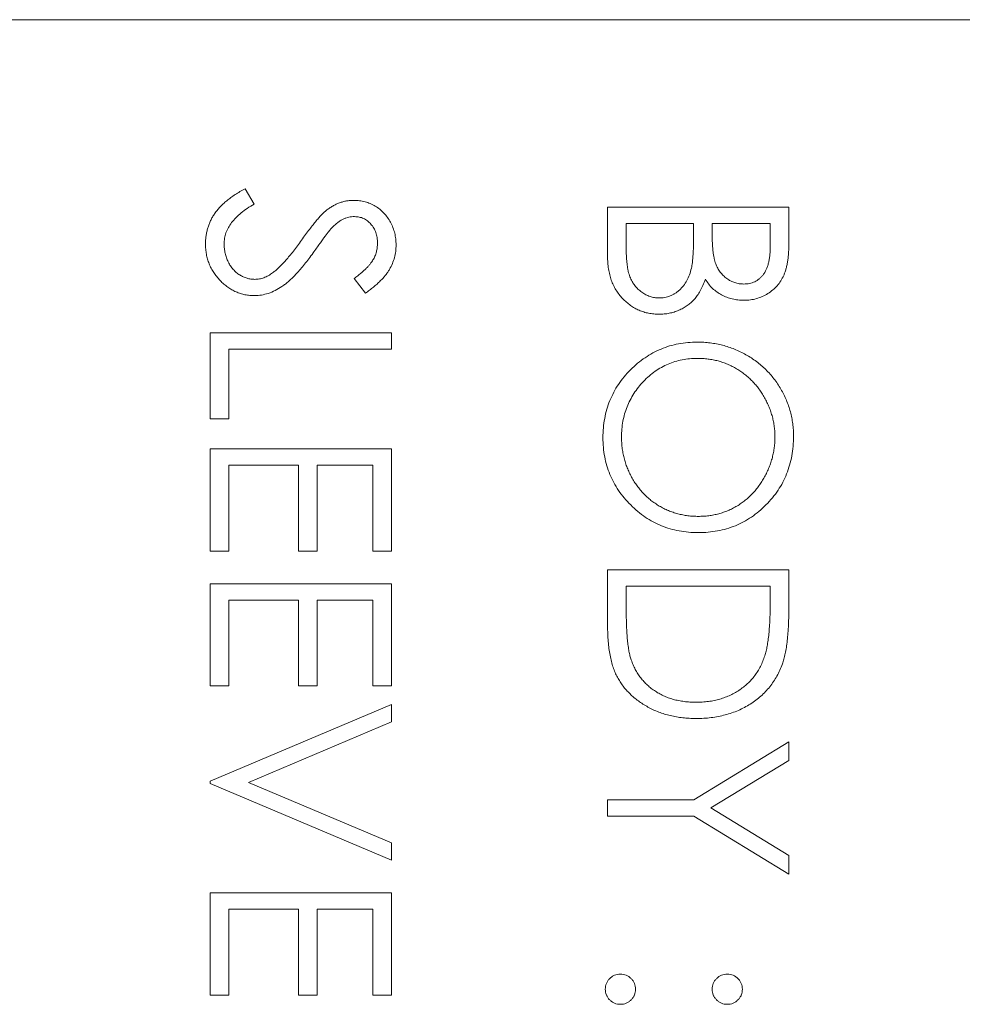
# Model space of a CAD drawing. Header units: millimetres. Extents: x 3 to 533, y -122 to 427.
# Tile 18 of 27: x 88.61 to 95.49, y 328.2 to 335.39. Entities that reach past the tile are written whole.
import ezdxf

# ---------------------------------------------------------------- set-up
doc = ezdxf.new("R2010")
doc.units = ezdxf.units.MM

msp = doc.modelspace()

# ---------------------------------------------------------------- linework, layer by layer
at = {"color": 7, "linetype": 'Continuous', "lineweight": 15}
for p, q in [((98.4, 335.39), (84.5, 335.39)), ((90.2552, 334.1561), (90.3222, 334.0442)), ((92.9, 334.0204), (94.2229, 334.0204)), ((92.9, 333.6626), (92.9, 334.0204)), ((94.2229, 334.0204), (94.2229, 333.7623)), ((93.0357, 333.9017), (93.0357, 333.7326)), ((93.5275, 333.9017), (93.0357, 333.9017)), ((93.5275, 333.823), (93.5275, 333.9017)), ((93.6632, 333.9017), (93.6632, 333.8219)), ((94.0872, 333.9017), (93.6632, 333.9017)), ((94.0872, 333.7405), (94.0872, 333.9017)), ((91.1329, 333.3929), (91.0515, 333.5002)), ((90, 333.1045), (91.3229, 333.1045)), ((90, 332.477), (90, 333.1045)), ((91.3229, 333.1045), (91.3229, 332.9858)), ((90.1357, 332.9858), (90.1357, 332.477)), ((91.3229, 332.9858), (90.1357, 332.9858)), ((90.1357, 332.477), (90, 332.477)), ((90, 332.2565), (91.3229, 332.2565)), ((90, 331.5102), (90, 332.2565)), ((91.3229, 332.2565), (91.3229, 331.5102)), ((90.1357, 332.1378), (90.1357, 331.5102)), ((90.6445, 332.1378), (90.1357, 332.1378)), ((90.6445, 331.5102), (90.6445, 332.1378)), ((90.7802, 332.1378), (90.7802, 331.5102)), ((91.1872, 332.1378), (90.7802, 332.1378)), ((91.1872, 331.5102), (91.1872, 332.1378)), ((90.1357, 331.5102), (90, 331.5102)), ((90.7802, 331.5102), (90.6445, 331.5102)), ((91.3229, 331.5102), (91.1872, 331.5102)), ((92.9, 331.3746), (94.2229, 331.3746)), ((92.9, 330.9646), (92.9, 331.3746)), ((94.2229, 331.3746), (94.2229, 331.1074)), ((90, 331.2728), (91.3229, 331.2728)), ((90, 330.5265), (90, 331.2728)), ((91.3229, 331.2728), (91.3229, 330.5265)), ((93.0357, 331.2558), (93.0357, 331.104)), ((94.0872, 331.2558), (93.0357, 331.2558)), ((94.0872, 331.1628), (94.0872, 331.2558)), ((90.1357, 331.1541), (90.1357, 330.5265)), ((90.6445, 331.1541), (90.1357, 331.1541)), ((90.6445, 330.5265), (90.6445, 331.1541)), ((90.7802, 331.1541), (90.7802, 330.5265)), ((91.1872, 331.1541), (90.7802, 331.1541)), ((91.1872, 330.5265), (91.1872, 331.1541)), ((90.1357, 330.5265), (90, 330.5265)), ((90.7802, 330.5265), (90.6445, 330.5265)), ((91.3229, 330.5265), (91.1872, 330.5265)), ((90, 329.8312), (91.3229, 330.3909)), ((91.3229, 330.3909), (91.3229, 330.2637)), ((91.3229, 330.2637), (90.2804, 329.8227)), ((93.5289, 329.6955), (94.2229, 330.1195)), ((94.2229, 330.1195), (94.2229, 329.9835)), ((94.2229, 329.9835), (93.6545, 329.6359)), ((90, 329.8142), (90, 329.8312)), ((91.3229, 329.2545), (90, 329.8142)), ((90.2804, 329.8227), (91.3229, 329.3817)), ((92.9, 329.5768), (92.9, 329.6955)), ((92.9, 329.6955), (93.5289, 329.6955)), ((93.6545, 329.6359), (94.2229, 329.2887)), ((93.5289, 329.5768), (92.9, 329.5768)), ((94.2229, 329.1527), (93.5289, 329.5768)), ((91.3229, 329.3817), (91.3229, 329.2545)), ((94.2229, 329.2887), (94.2229, 329.1527)), ((90, 329.0171), (91.3229, 329.0171)), ((90, 328.2708), (90, 329.0171)), ((91.3229, 329.0171), (91.3229, 328.2708)), ((90.1357, 328.8983), (90.1357, 328.2708)), ((90.6445, 328.8983), (90.1357, 328.8983)), ((90.6445, 328.2708), (90.6445, 328.8983)), ((90.7802, 328.8983), (90.7802, 328.2708)), ((91.1872, 328.8983), (90.7802, 328.8983)), ((91.1872, 328.2708), (91.1872, 328.8983)), ((90.1357, 328.2708), (90, 328.2708)), ((90.7802, 328.2708), (90.6445, 328.2708)), ((91.3229, 328.2708), (91.1872, 328.2708))]:
    msp.add_line(p, q, dxfattribs=at)
for points, knots in [([(89.9661, 333.7538), (89.9663, 333.7638), (89.9667, 333.7836), (89.9701, 333.813), (89.9749, 333.8418), (89.9825, 333.8696), (89.9917, 333.8969), (90.0031, 333.9234), (90.0168, 333.9492), (90.0324, 333.9744), (90.0505, 333.9991), (90.0717, 334.0229), (90.0953, 334.0466), (90.1219, 334.0695), (90.1511, 334.0921), (90.1832, 334.114), (90.2181, 334.1356), (90.2426, 334.1491), (90.2552, 334.1561)], [0, 0, 0, 0, 0.057208, 0.113696, 0.169178, 0.224159, 0.27872, 0.333794, 0.389241, 0.445822, 0.503704, 0.564294, 0.627975, 0.695038, 0.765373, 0.839611, 0.917538, 1, 1, 1, 1]), ([(90.8467, 333.9973), (90.8545, 334.0032), (90.8698, 334.0147), (90.8937, 334.0299), (90.9182, 334.0428), (90.9434, 334.0529), (90.9688, 334.0614), (90.9948, 334.0671), (91.0213, 334.0707), (91.0392, 334.0711), (91.0481, 334.0713)], [0, 0, 0, 0, 0.133507, 0.262559, 0.388264, 0.512667, 0.633722, 0.755394, 0.877553, 1, 1, 1, 1]), ([(91.0481, 334.0713), (91.0621, 334.0708), (91.0898, 334.0698), (91.1302, 334.0616), (91.1689, 334.0485), (91.2053, 334.0303), (91.2385, 334.0067), (91.269, 333.9795), (91.2946, 333.9471), (91.317, 333.9115), (91.3345, 333.8725), (91.3477, 333.8317), (91.3552, 333.789), (91.3563, 333.76), (91.3568, 333.7453)], [0, 0, 0, 0, 0.083785, 0.16578, 0.24628, 0.327461, 0.408797, 0.489715, 0.571376, 0.655523, 0.741019, 0.826547, 0.911989, 1, 1, 1, 1]), ([(90.3222, 334.0442), (90.3048, 334.0338), (90.2715, 334.0139), (90.2264, 333.9807), (90.1881, 333.9462), (90.1568, 333.9103), (90.1321, 333.8732), (90.1146, 333.8346), (90.1037, 333.7946), (90.1024, 333.7674), (90.1018, 333.7538)], [0, 0, 0, 0, 0.159004, 0.304646, 0.438547, 0.562322, 0.677433, 0.786897, 0.893611, 1, 1, 1, 1]), ([(90.6668, 333.7806), (90.6767, 333.7945), (90.6956, 333.8211), (90.7238, 333.8583), (90.7495, 333.8916), (90.773, 333.9208), (90.7944, 333.9459), (90.8134, 333.9671), (90.8306, 333.9838), (90.8417, 333.9932), (90.8467, 333.9973)], [0, 0, 0, 0, 0.181535, 0.347082, 0.495568, 0.628357, 0.74552, 0.845831, 0.930782, 1, 1, 1, 1]), ([(91.0537, 333.9526), (91.0466, 333.9524), (91.0324, 333.9521), (91.0114, 333.948), (90.9905, 333.9426), (90.9698, 333.9342), (90.9488, 333.9225), (90.9272, 333.9072), (90.9049, 333.8879), (90.8904, 333.8732), (90.8827, 333.8654)], [0, 0, 0, 0, 0.107285, 0.214746, 0.322939, 0.434116, 0.553412, 0.686073, 0.834256, 1, 1, 1, 1]), ([(91.2212, 333.7586), (91.2207, 333.7722), (91.2198, 333.7986), (91.2102, 333.836), (91.195, 333.8697), (91.1737, 333.8986), (91.1485, 333.9227), (91.1195, 333.9401), (91.0874, 333.9506), (91.0651, 333.9519), (91.0537, 333.9526)], [0, 0, 0, 0, 0.143073, 0.275903, 0.402371, 0.528414, 0.650356, 0.765895, 0.880774, 1, 1, 1, 1]), ([(90.8827, 333.8654), (90.8802, 333.8625), (90.874, 333.8556), (90.864, 333.843), (90.8516, 333.8264), (90.8362, 333.8062), (90.8184, 333.782), (90.7984, 333.7539), (90.7755, 333.7221), (90.7595, 333.6995), (90.751, 333.6875)], [0, 0, 0, 0, 0.052594, 0.124952, 0.218094, 0.333502, 0.468789, 0.624938, 0.801683, 1, 1, 1, 1]), ([(90.4558, 333.5421), (90.4634, 333.548), (90.4793, 333.5604), (90.503, 333.5818), (90.5274, 333.6069), (90.5535, 333.6348), (90.5801, 333.6666), (90.6084, 333.7013), (90.6373, 333.7397), (90.6567, 333.7667), (90.6668, 333.7806)], [0, 0, 0, 0, 0.090279, 0.18953, 0.299198, 0.418926, 0.548376, 0.688136, 0.839084, 1, 1, 1, 1]), ([(93.5119, 333.5754), (93.5132, 333.5819), (93.516, 333.5958), (93.519, 333.6186), (93.5217, 333.6446), (93.5237, 333.6738), (93.5257, 333.7064), (93.5265, 333.7424), (93.5274, 333.7816), (93.5275, 333.8088), (93.5275, 333.823)], [0, 0, 0, 0, 0.079306, 0.171953, 0.277057, 0.394731, 0.526177, 0.671345, 0.829285, 1, 1, 1, 1]), ([(93.6632, 333.8219), (93.6634, 333.8102), (93.6637, 333.7877), (93.6645, 333.7551), (93.6668, 333.7248), (93.6692, 333.6969), (93.673, 333.6715), (93.6775, 333.6485), (93.6823, 333.6277), (93.6905, 333.6037), (93.7025, 333.5764), (93.7212, 333.5474), (93.7435, 333.5218), (93.7692, 333.5002), (93.7975, 333.4825), (93.8279, 333.4702), (93.8598, 333.4618), (93.8816, 333.4611), (93.8927, 333.4607)], [0, 0, 0, 0, 0.072301, 0.1397003, 0.2022885, 0.2605995, 0.3131903, 0.3617389, 0.4057065, 0.44554, 0.518832, 0.5897782, 0.6588675, 0.7284305, 0.7972827, 0.8648154, 0.9313638, 1, 1, 1, 1]), ([(90.3241, 333.3759), (90.3122, 333.3761), (90.2888, 333.3766), (90.2543, 333.3823), (90.2208, 333.3906), (90.1887, 333.4031), (90.1574, 333.4183), (90.1278, 333.4376), (90.0991, 333.4601), (90.0722, 333.4858), (90.0475, 333.5139), (90.0255, 333.5437), (90.0072, 333.575), (89.9923, 333.6079), (89.9806, 333.6423), (89.9721, 333.6781), (89.9669, 333.7155), (89.9664, 333.7409), (89.9661, 333.7538)], [0, 0, 0, 0, 0.061484, 0.121775, 0.18092, 0.240256, 0.300114, 0.361146, 0.423501, 0.488669, 0.553954, 0.617581, 0.680238, 0.742187, 0.804663, 0.868259, 0.93302, 1, 1, 1, 1]), ([(90.1018, 333.7538), (90.1021, 333.7422), (90.1027, 333.7192), (90.1089, 333.6854), (90.1183, 333.6525), (90.1319, 333.6213), (90.1483, 333.5921), (90.168, 333.5666), (90.1902, 333.5445), (90.2149, 333.5264), (90.2415, 333.5125), (90.2688, 333.5019), (90.2972, 333.496), (90.3163, 333.4951), (90.326, 333.4946)], [0, 0, 0, 0, 0.091264, 0.18093, 0.270088, 0.360156, 0.448343, 0.532666, 0.613834, 0.693982, 0.772716, 0.849335, 0.923967, 1, 1, 1, 1]), ([(91.0515, 333.5002), (91.0599, 333.5067), (91.076, 333.5191), (91.0985, 333.5381), (91.1191, 333.556), (91.1369, 333.5735), (91.1531, 333.59), (91.1669, 333.6059), (91.1785, 333.6211), (91.1909, 333.6402), (91.2032, 333.6643), (91.2137, 333.6946), (91.2199, 333.7262), (91.2207, 333.7477), (91.2212, 333.7586)], [0, 0, 0, 0, 0.0984694, 0.1896291, 0.2741841, 0.3521832, 0.4231989, 0.4885509, 0.5484733, 0.6014402, 0.7011981, 0.7995918, 0.8985451, 1, 1, 1, 1]), ([(91.3568, 333.7453), (91.3563, 333.7297), (91.3552, 333.6987), (91.3459, 333.6531), (91.3305, 333.6092), (91.3131, 333.5739), (91.2957, 333.5463), (91.2798, 333.5252), (91.2615, 333.5038), (91.2408, 333.482), (91.2174, 333.4601), (91.1915, 333.4378), (91.1633, 333.415), (91.1432, 333.4004), (91.1329, 333.3929)], [0, 0, 0, 0, 0.107233, 0.213252, 0.31883, 0.426794, 0.483646, 0.543604, 0.608308, 0.677127, 0.750686, 0.828713, 0.91219, 1, 1, 1, 1]), ([(93.0357, 333.7326), (93.0358, 333.7205), (93.0361, 333.6972), (93.037, 333.6635), (93.0391, 333.6323), (93.0424, 333.6037), (93.0459, 333.5774), (93.0507, 333.5537), (93.0561, 333.5324), (93.0646, 333.5077), (93.0777, 333.4799), (93.0975, 333.45), (93.121, 333.4234), (93.1483, 333.4008), (93.1779, 333.3822), (93.2094, 333.3688), (93.242, 333.3604), (93.2643, 333.3594), (93.2755, 333.3589)], [0, 0, 0, 0, 0.072502, 0.139739, 0.201795, 0.259822, 0.312206, 0.360773, 0.40454, 0.443698, 0.516841, 0.587874, 0.657965, 0.728969, 0.799308, 0.866636, 0.933116, 1, 1, 1, 1]), ([(93.8927, 333.4607), (93.9001, 333.4609), (93.9145, 333.4613), (93.9355, 333.4645), (93.9552, 333.4699), (93.974, 333.4769), (93.9912, 333.4866), (94.0074, 333.4981), (94.0221, 333.512), (94.0359, 333.5278), (94.0481, 333.5459), (94.0587, 333.5664), (94.0673, 333.5895), (94.0748, 333.6149), (94.0801, 333.6429), (94.0845, 333.6732), (94.0868, 333.7061), (94.0871, 333.7288), (94.0872, 333.7405)], [0, 0, 0, 0, 0.057003, 0.111818, 0.164402, 0.21587, 0.266841, 0.317479, 0.369902, 0.4234, 0.479718, 0.539241, 0.602431, 0.67103, 0.744485, 0.823454, 0.90874, 1, 1, 1, 1]), ([(94.2229, 333.7623), (94.2229, 333.7496), (94.2227, 333.7252), (94.2207, 333.6895), (94.218, 333.6562), (94.2137, 333.6251), (94.2085, 333.5962), (94.2022, 333.5696), (94.1946, 333.5451), (94.1825, 333.516), (94.1647, 333.4828), (94.1382, 333.4468), (94.1059, 333.416), (94.0694, 333.3895), (94.0293, 333.3684), (93.9865, 333.3531), (93.9416, 333.3435), (93.9107, 333.3425), (93.8951, 333.342)], [0, 0, 0, 0, 0.062594, 0.121323, 0.17668, 0.228365, 0.276868, 0.321879, 0.364099, 0.403356, 0.477968, 0.550535, 0.623584, 0.698175, 0.773354, 0.847281, 0.922818, 1, 1, 1, 1]), ([(90.751, 333.6875), (90.7406, 333.6732), (90.7204, 333.6454), (90.69, 333.6058), (90.6602, 333.57), (90.6314, 333.5377), (90.6036, 333.5086), (90.5765, 333.4831), (90.5504, 333.4609), (90.5169, 333.437), (90.4758, 333.4126), (90.4254, 333.3917), (90.3749, 333.3785), (90.3409, 333.3767), (90.3241, 333.3759)], [0, 0, 0, 0, 0.096972, 0.187773, 0.272396, 0.351321, 0.424335, 0.491909, 0.554233, 0.611268, 0.716348, 0.81454, 0.908495, 1, 1, 1, 1]), ([(93.2755, 333.2402), (93.2626, 333.2406), (93.2372, 333.2413), (93.1999, 333.2467), (93.1642, 333.2557), (93.1299, 333.2682), (93.0972, 333.2846), (93.0659, 333.3044), (93.0364, 333.3281), (93.0083, 333.3546), (92.983, 333.3845), (92.9605, 333.4169), (92.942, 333.4519), (92.9265, 333.4892), (92.9146, 333.5291), (92.9063, 333.5715), (92.9007, 333.6162), (92.9002, 333.6469), (92.9, 333.6626)], [0, 0, 0, 0, 0.0611603, 0.1203346, 0.1781803, 0.2352351, 0.292683, 0.3511862, 0.4104566, 0.4717199, 0.5337612, 0.595739, 0.6578875, 0.7212952, 0.7868225, 0.8546862, 0.925478, 1, 1, 1, 1]), ([(93.2755, 333.3589), (93.2825, 333.359), (93.2964, 333.3592), (93.3168, 333.3624), (93.3365, 333.3669), (93.3556, 333.3728), (93.3739, 333.3813), (93.3915, 333.3913), (93.4086, 333.403), (93.4303, 333.4213), (93.4552, 333.4478), (93.4796, 333.4855), (93.4992, 333.5283), (93.5076, 333.5594), (93.5119, 333.5754)], [0, 0, 0, 0, 0.0602874, 0.1196024, 0.1775034, 0.2351427, 0.2921326, 0.3508712, 0.4100979, 0.4707315, 0.5948287, 0.7225788, 0.8566914, 1, 1, 1, 1]), ([(90.326, 333.4946), (90.337, 333.4952), (90.3594, 333.4963), (90.3924, 333.5059), (90.4251, 333.5209), (90.4453, 333.5348), (90.4558, 333.5421)], [0, 0, 0, 0, 0.2347234, 0.4771583, 0.7285563, 1, 1, 1, 1]), ([(93.6137, 333.4949), (93.6079, 333.4799), (93.5969, 333.4511), (93.5773, 333.4115), (93.5561, 333.3774), (93.5329, 333.3486), (93.5079, 333.3239), (93.4808, 333.3023), (93.4511, 333.2839), (93.4192, 333.2681), (93.3854, 333.2558), (93.35, 333.2466), (93.3132, 333.2413), (93.2882, 333.2406), (93.2755, 333.2402)], [0, 0, 0, 0, 0.1060575, 0.2029143, 0.2903002, 0.3702226, 0.4463837, 0.5213969, 0.5982911, 0.6761425, 0.7555287, 0.8348872, 0.916646, 1, 1, 1, 1]), ([(93.8951, 333.342), (93.8805, 333.3424), (93.8518, 333.3432), (93.8098, 333.351), (93.7698, 333.3631), (93.732, 333.38), (93.6972, 333.402), (93.6652, 333.428), (93.6372, 333.4594), (93.6216, 333.4829), (93.6137, 333.4949)], [0, 0, 0, 0, 0.1305691, 0.2565806, 0.3805516, 0.5036229, 0.6257393, 0.7475486, 0.8717661, 1, 1, 1, 1]), ([(92.8661, 332.3392), (92.8667, 332.3632), (92.8678, 332.4104), (92.8777, 332.4798), (92.8932, 332.5464), (92.9153, 332.6101), (92.9439, 332.6709), (92.9787, 332.7289), (93.0201, 332.7839), (93.067, 332.8355), (93.1181, 332.8826), (93.1729, 332.9237), (93.2302, 332.9586), (93.2902, 332.9871), (93.3527, 333.0096), (93.4181, 333.025), (93.486, 333.035), (93.5322, 333.0361), (93.5556, 333.0367)], [0, 0, 0, 0, 0.065819, 0.129747, 0.192072, 0.253459, 0.31457, 0.37628, 0.439026, 0.503267, 0.567493, 0.629705, 0.691, 0.751452, 0.812004, 0.87315, 0.935635, 1, 1, 1, 1]), ([(93.5556, 333.0367), (93.5714, 333.0365), (93.6026, 333.0361), (93.6491, 333.0312), (93.6948, 333.0242), (93.7396, 333.0142), (93.7834, 333.001), (93.8266, 332.9855), (93.8686, 332.9666), (93.9097, 332.9451), (93.9492, 332.9212), (93.9866, 332.8948), (94.0221, 332.8668), (94.0549, 332.8362), (94.0858, 332.8038), (94.1144, 332.7692), (94.141, 332.7327), (94.165, 332.6939), (94.1867, 332.654), (94.2053, 332.6129), (94.2213, 332.571), (94.2342, 332.5283), (94.2444, 332.4849), (94.2514, 332.4406), (94.2562, 332.3955), (94.2566, 332.3651), (94.2568, 332.3498)], [0, 0, 0, 0, 0.043209, 0.085873, 0.12812, 0.170152, 0.211918, 0.253753, 0.296006, 0.338443, 0.381015, 0.42282, 0.464089, 0.505126, 0.545975, 0.586985, 0.628339, 0.670084, 0.711992, 0.753039, 0.794049, 0.834886, 0.875498, 0.916547, 0.958004, 1, 1, 1, 1]), ([(93.5562, 332.918), (93.537, 332.9175), (93.4994, 332.9165), (93.4444, 332.9082), (93.3914, 332.8955), (93.3409, 332.8766), (93.2924, 332.853), (93.2463, 332.8239), (93.2026, 332.7894), (93.1617, 332.7502), (93.1243, 332.7074), (93.0916, 332.6619), (93.0638, 332.6143), (93.0412, 332.5644), (93.0233, 332.5124), (93.011, 332.4581), (93.0029, 332.4018), (93.0022, 332.3634), (93.0018, 332.344)], [0, 0, 0, 0, 0.064504, 0.126899, 0.187747, 0.24815, 0.308586, 0.369583, 0.431827, 0.49618, 0.560668, 0.623504, 0.68526, 0.746537, 0.808327, 0.870486, 0.934317, 1, 1, 1, 1]), ([(94.1212, 332.344), (94.121, 332.3565), (94.1207, 332.3815), (94.1167, 332.4187), (94.111, 332.4553), (94.1028, 332.4915), (94.0917, 332.527), (94.0789, 332.5623), (94.0633, 332.5969), (94.0457, 332.6308), (94.0262, 332.6636), (94.0047, 332.6946), (93.9816, 332.7239), (93.9569, 332.7513), (93.9305, 332.7767), (93.9028, 332.8007), (93.873, 332.8224), (93.8418, 332.8422), (93.8094, 332.86), (93.7761, 332.8758), (93.7415, 332.8887), (93.7062, 332.8992), (93.67, 332.9079), (93.6329, 332.9135), (93.5949, 332.9175), (93.5692, 332.9178), (93.5562, 332.918)], [0, 0, 0, 0, 0.042023, 0.083645, 0.124984, 0.166247, 0.207702, 0.249631, 0.291742, 0.334743, 0.37746, 0.419556, 0.461044, 0.502096, 0.542891, 0.583801, 0.624864, 0.666225, 0.707399, 0.748557, 0.789655, 0.83074, 0.87207, 0.913993, 0.956498, 1, 1, 1, 1]), ([(93.562, 331.6459), (93.5382, 331.6465), (93.4913, 331.6477), (93.4224, 331.6576), (93.3563, 331.6731), (93.2929, 331.6952), (93.2322, 331.7237), (93.1743, 331.7587), (93.1194, 331.7999), (93.0678, 331.8469), (93.0206, 331.8981), (92.9794, 331.9529), (92.944, 332.0103), (92.9157, 332.0709), (92.8931, 332.1339), (92.8777, 332.1999), (92.8678, 332.2686), (92.8667, 332.3154), (92.8661, 332.3392)], [0, 0, 0, 0, 0.065227, 0.128569, 0.19032, 0.251378, 0.312388, 0.373789, 0.436431, 0.500567, 0.564687, 0.627136, 0.688455, 0.749246, 0.810155, 0.871671, 0.934773, 1, 1, 1, 1]), ([(93.0018, 332.344), (93.0019, 332.3309), (93.0023, 332.3049), (93.0059, 332.2663), (93.0116, 332.2284), (93.0199, 332.1913), (93.0303, 332.1549), (93.0426, 332.1192), (93.058, 332.0845), (93.075, 332.0504), (93.0944, 332.0178), (93.1152, 331.9866), (93.1382, 331.9577), (93.1625, 331.9303), (93.1886, 331.9048), (93.2164, 331.8812), (93.2461, 331.8596), (93.2772, 331.8398), (93.3097, 331.8221), (93.3431, 331.8067), (93.3775, 331.7936), (93.4127, 331.7831), (93.4489, 331.7748), (93.4859, 331.7691), (93.5237, 331.7651), (93.5493, 331.7648), (93.5623, 331.7647)], [0, 0, 0, 0, 0.043633, 0.086538, 0.129177, 0.171436, 0.213416, 0.255266, 0.297369, 0.339941, 0.382347, 0.423953, 0.464871, 0.505572, 0.546003, 0.586568, 0.627065, 0.668271, 0.709549, 0.750428, 0.791096, 0.832027, 0.873136, 0.914611, 0.956956, 1, 1, 1, 1]), ([(94.2568, 332.3498), (94.2562, 332.3253), (94.255, 332.2772), (94.2457, 332.2065), (94.2295, 332.139), (94.208, 332.0741), (94.1794, 332.0127), (94.1447, 331.9542), (94.1037, 331.8989), (94.0567, 331.8474), (94.0055, 331.8003), (93.9509, 331.7588), (93.8932, 331.724), (93.8325, 331.6954), (93.7691, 331.673), (93.7025, 331.6576), (93.6332, 331.6477), (93.586, 331.6465), (93.562, 331.6459)], [0, 0, 0, 0, 0.06657, 0.130749, 0.193413, 0.254989, 0.316114, 0.377262, 0.439401, 0.502971, 0.566525, 0.628231, 0.689091, 0.749345, 0.81017, 0.87161, 0.934869, 1, 1, 1, 1]), ([(93.5623, 331.7647), (93.5751, 331.7648), (93.6005, 331.7651), (93.6381, 331.7691), (93.6749, 331.7748), (93.7106, 331.783), (93.7454, 331.7936), (93.7793, 331.8067), (93.8122, 331.8221), (93.8442, 331.8398), (93.8748, 331.8597), (93.9042, 331.8814), (93.9316, 331.9054), (93.9578, 331.9309), (93.9822, 331.9585), (94.0049, 331.9882), (94.0263, 332.0196), (94.0456, 332.0528), (94.0635, 332.0871), (94.0788, 332.1223), (94.0918, 332.158), (94.1028, 332.1941), (94.1109, 332.2309), (94.1167, 332.2682), (94.1207, 332.3059), (94.121, 332.3312), (94.1212, 332.344)], [0, 0, 0, 0, 0.042915, 0.08513, 0.126473, 0.167453, 0.207976, 0.248249, 0.28875, 0.32967, 0.370537, 0.411129, 0.451819, 0.492406, 0.533486, 0.575263, 0.617441, 0.660672, 0.70394, 0.746868, 0.789079, 0.831104, 0.873238, 0.915166, 0.957381, 1, 1, 1, 1]), ([(94.0501, 330.7563), (94.0532, 330.7674), (94.0597, 330.791), (94.0668, 330.8295), (94.0731, 330.8728), (94.0784, 330.9211), (94.0822, 330.9744), (94.0851, 331.0328), (94.087, 331.0961), (94.0872, 331.14), (94.0872, 331.1628)], [0, 0, 0, 0, 0.084319, 0.179285, 0.286583, 0.405111, 0.535593, 0.67819, 0.832976, 1, 1, 1, 1]), ([(94.2229, 331.1074), (94.2227, 331.0842), (94.2224, 331.0393), (94.2204, 330.9744), (94.2168, 330.9144), (94.2115, 330.8595), (94.205, 330.8094), (94.1969, 330.7643), (94.1873, 330.7241), (94.1791, 330.6994), (94.1752, 330.6877)], [0, 0, 0, 0, 0.164289, 0.317406, 0.458844, 0.589367, 0.707831, 0.81577, 0.91288, 1, 1, 1, 1]), ([(93.0357, 331.104), (93.0358, 331.0822), (93.036, 331.0402), (93.0375, 330.9799), (93.0401, 330.9247), (93.0437, 330.8748), (93.0485, 330.8301), (93.0539, 330.7905), (93.0605, 330.7562), (93.0666, 330.7354), (93.0693, 330.7258)], [0, 0, 0, 0, 0.171901, 0.330628, 0.475549, 0.606746, 0.725024, 0.829742, 0.921323, 1, 1, 1, 1]), ([(93.5448, 330.2891), (93.5284, 330.2893), (93.4962, 330.2898), (93.4487, 330.294), (93.4026, 330.3001), (93.3582, 330.3096), (93.315, 330.3211), (93.2734, 330.3358), (93.2332, 330.3527), (93.1949, 330.3723), (93.1586, 330.3939), (93.1244, 330.4171), (93.0927, 330.4419), (93.0635, 330.4684), (93.0368, 330.4964), (93.0125, 330.526), (92.9908, 330.5573), (92.9712, 330.5902), (92.954, 330.6256), (92.9395, 330.6642), (92.9274, 330.7061), (92.9174, 330.7514), (92.9094, 330.7999), (92.9041, 330.8519), (92.9005, 330.9071), (92.9002, 330.9451), (92.9, 330.9646)], [0, 0, 0, 0, 0.046081, 0.090807, 0.134295, 0.177024, 0.218823, 0.260244, 0.30108, 0.341614, 0.381583, 0.42012, 0.458075, 0.494738, 0.531195, 0.566934, 0.602713, 0.638327, 0.674853, 0.713467, 0.754442, 0.797815, 0.843989, 0.893072, 0.944963, 1, 1, 1, 1]), ([(93.545, 330.4078), (93.5605, 330.408), (93.5909, 330.4084), (93.6355, 330.4132), (93.6784, 330.4202), (93.7196, 330.4303), (93.7591, 330.4432), (93.7969, 330.4593), (93.8332, 330.4777), (93.8672, 330.4996), (93.8993, 330.5236), (93.9288, 330.5502), (93.9556, 330.579), (93.9803, 330.6097), (94.0017, 330.6431), (94.0208, 330.6786), (94.0371, 330.7165), (94.0457, 330.7429), (94.0501, 330.7563)], [0, 0, 0, 0, 0.0701512, 0.1378126, 0.2032262, 0.2671741, 0.330024, 0.3917943, 0.4530844, 0.5143339, 0.575, 0.6348655, 0.6941163, 0.7534416, 0.8131258, 0.8740797, 0.936007, 1, 1, 1, 1]), ([(93.0693, 330.7258), (93.0736, 330.7137), (93.082, 330.6899), (93.0973, 330.6555), (93.1155, 330.6235), (93.1357, 330.5932), (93.1586, 330.5651), (93.1838, 330.5389), (93.2113, 330.5145), (93.2411, 330.4924), (93.2732, 330.4725), (93.307, 330.4553), (93.3423, 330.4403), (93.3796, 330.4285), (93.4186, 330.4192), (93.4593, 330.4126), (93.5016, 330.4085), (93.5304, 330.4081), (93.545, 330.4078)], [0, 0, 0, 0, 0.062415, 0.123338, 0.183125, 0.241783, 0.300579, 0.35968, 0.418882, 0.479531, 0.540851, 0.602303, 0.664463, 0.727806, 0.792895, 0.859672, 0.928464, 1, 1, 1, 1]), ([(94.1752, 330.6877), (94.1694, 330.6724), (94.1579, 330.6421), (94.1361, 330.599), (94.1114, 330.5584), (94.0839, 330.5202), (94.0526, 330.4851), (94.0189, 330.4518), (93.9817, 330.4217), (93.9416, 330.3942), (93.8991, 330.3693), (93.8544, 330.3477), (93.8076, 330.3298), (93.7589, 330.3149), (93.7082, 330.3032), (93.6554, 330.2952), (93.6007, 330.2899), (93.5636, 330.2894), (93.5448, 330.2891)], [0, 0, 0, 0, 0.061545, 0.121694, 0.181155, 0.239875, 0.298702, 0.357647, 0.417605, 0.478494, 0.540407, 0.602345, 0.665004, 0.728559, 0.793651, 0.860534, 0.929236, 1, 1, 1, 1]), ([(92.883, 328.3132), (92.8834, 328.3206), (92.8842, 328.335), (92.8907, 328.3557), (92.9008, 328.3747), (92.9149, 328.3917), (92.9319, 328.4055), (92.9509, 328.4159), (92.9716, 328.4222), (92.986, 328.423), (92.9933, 328.4234)], [0, 0, 0, 0, 0.1277566, 0.2494144, 0.3727965, 0.5001113, 0.6286099, 0.7506434, 0.8737684, 1, 1, 1, 1]), ([(92.9933, 328.4234), (93.0007, 328.423), (93.0153, 328.4223), (93.0362, 328.4159), (93.0551, 328.4056), (93.0719, 328.3916), (93.086, 328.3748), (93.0962, 328.3557), (93.1023, 328.3349), (93.1031, 328.3206), (93.1035, 328.3132)], [0, 0, 0, 0, 0.129097, 0.252046, 0.373905, 0.501038, 0.628171, 0.751376, 0.872426, 1, 1, 1, 1]), ([(93.6632, 328.3132), (93.6636, 328.3206), (93.6645, 328.3349), (93.6705, 328.3557), (93.6808, 328.3748), (93.6948, 328.3916), (93.7116, 328.4056), (93.7306, 328.4159), (93.7514, 328.4223), (93.766, 328.423), (93.7735, 328.4234)], [0, 0, 0, 0, 0.127574, 0.248624, 0.371829, 0.498962, 0.626095, 0.747954, 0.870903, 1, 1, 1, 1]), ([(93.7735, 328.4234), (93.7808, 328.423), (93.7951, 328.4222), (93.8158, 328.4159), (93.8348, 328.4056), (93.8516, 328.3915), (93.866, 328.3749), (93.876, 328.3557), (93.8825, 328.335), (93.8833, 328.3206), (93.8837, 328.3132)], [0, 0, 0, 0, 0.126257, 0.249407, 0.371465, 0.498805, 0.627129, 0.750535, 0.872218, 1, 1, 1, 1]), ([(92.9933, 328.203), (92.986, 328.2034), (92.9717, 328.2043), (92.9508, 328.2101), (92.932, 328.221), (92.9149, 328.2347), (92.9009, 328.2516), (92.8906, 328.2706), (92.8843, 328.2913), (92.8834, 328.3058), (92.883, 328.3132)], [0, 0, 0, 0, 0.126178, 0.248821, 0.37154, 0.499984, 0.627244, 0.749226, 0.872298, 1, 1, 1, 1]), ([(93.1035, 328.3132), (93.1031, 328.3058), (93.1022, 328.2914), (93.0963, 328.2705), (93.0859, 328.2516), (93.072, 328.2348), (93.0551, 328.2209), (93.0363, 328.2101), (93.0153, 328.2042), (93.0007, 328.2034), (92.9933, 328.203)], [0, 0, 0, 0, 0.127519, 0.249986, 0.371792, 0.49887, 0.625948, 0.748492, 0.870959, 1, 1, 1, 1]), ([(93.7735, 328.203), (93.766, 328.2034), (93.7515, 328.2042), (93.7304, 328.2101), (93.7117, 328.2209), (93.6948, 328.2348), (93.6809, 328.2516), (93.6704, 328.2705), (93.6645, 328.2914), (93.6637, 328.3058), (93.6632, 328.3132)], [0, 0, 0, 0, 0.129041, 0.251508, 0.374052, 0.50113, 0.628208, 0.750014, 0.872481, 1, 1, 1, 1]), ([(93.8837, 328.3132), (93.8833, 328.3058), (93.8824, 328.2914), (93.8765, 328.2705), (93.8661, 328.2516), (93.8521, 328.2348), (93.8352, 328.2209), (93.8165, 328.2101), (93.7954, 328.2042), (93.7809, 328.2034), (93.7735, 328.203)], [0, 0, 0, 0, 0.127519, 0.249986, 0.371792, 0.49887, 0.625948, 0.748492, 0.870959, 1, 1, 1, 1])]:
    msp.add_open_spline(points, degree=3, knots=knots, dxfattribs=at)

doc.saveas('drawing.dxf')
